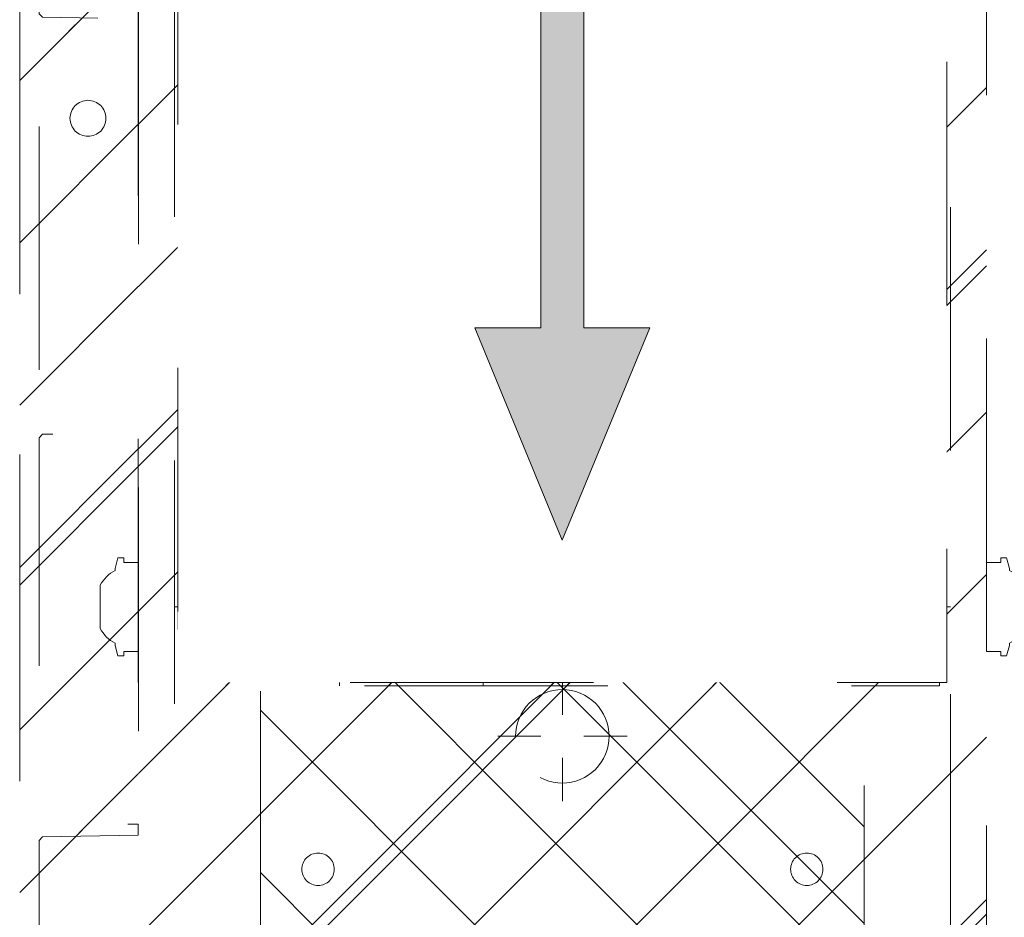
# Model space of a CAD drawing. Header units: inches. Extents: x -522 to -243, y -71 to 49.
# Tile 5 of 54: x -310.12 to -304.73, y -17.4 to -12.48. Entities that reach past the tile are written whole.
import ezdxf

# ---------------------------------------------------------------- set-up
doc = ezdxf.new("R2010")
doc.units = ezdxf.units.IN
doc.header["$LTSCALE"] = 32
doc.header["$MEASUREMENT"] = 0
doc.header["$PDMODE"] = 1
doc.header["$PDSIZE"] = -2
doc.linetypes.add('Dash Style-1', pattern=[0.083328, 0.041656, -0.041672])
for name, color, linetype, lineweight in [('Black', 7, 'Continuous', 18), ('DashLine', 7, 'Dash Style-1', 13), ('DashLineFill', 7, 'Dash Style-1', 13), ('Drawing', 7, 'Continuous', 18), ('Leg_Locator', 7, 'Continuous', 13), ('Metal-DeskStructure', 7, 'Continuous', 13), ('None', 7, 'Continuous', 18), ('SolidLine', 7, 'Continuous', 15)]:
    doc.layers.add(name, color=color, linetype=linetype, lineweight=lineweight)
doc.layers.add('Metal-Leg', color=7, linetype='Continuous', lineweight=18, true_color=0x4c4c4c)
doc.layers.add('Notes', color=1, linetype='Continuous', lineweight=18, true_color=0xff0000)
pattern_1 = [(45, (0, 0), (-1.613, 1.9357), []), (45, (-1.0608, 1.0608), (-0.472346, 0.416761), [])]

# ---------------------------------------------------------------- blocks, each defined once
blk = doc.blocks.new('Group-21')
at = {"layer": 'DashLine'}
for p, q in [((0.0002, -3.5827), (0.0002, -3.3465)), ((-0.1179, -3.7008), (-0.3541, -3.7008)), ((0.1183, -3.7008), (0.3545, -3.7008)), ((0.0002, -3.8189), (0.0002, -4.0551))]:
    blk.add_line(p, q, dxfattribs=at)
at = {"layer": 'DashLine', "flags": 128}
blk.add_lwpolyline([(-0.2557, -3.7008), (-0.2545, -3.6757), (-0.2508, -3.6509), (-0.2447, -3.6265), (-0.2362, -3.6029), (-0.2255, -3.5802), (-0.2126, -3.5586), (-0.1976, -3.5384), (-0.1808, -3.5198), (-0.1621, -3.503), (-0.142, -3.488), (-0.1204, -3.4751), (-0.0977, -3.4644), (-0.0741, -3.4559), (-0.0497, -3.4498), (-0.0249, -3.4461), (0.0002, -3.4449), (0.0253, -3.4461), (0.0501, -3.4498), (0.0745, -3.4559), (0.0981, -3.4644), (0.1208, -3.4751), (0.1424, -3.488), (0.1625, -3.503), (0.1812, -3.5198), (0.198, -3.5384), (0.213, -3.5586), (0.2259, -3.5802), (0.2366, -3.6029), (0.2451, -3.6265), (0.2512, -3.6509), (0.2549, -3.6757), (0.2561, -3.7008), (0.2549, -3.7259), (0.2512, -3.7507), (0.2451, -3.7751), (0.2366, -3.7987), (0.2259, -3.8214), (0.213, -3.843), (0.198, -3.8631), (0.1812, -3.8817), (0.1625, -3.8986), (0.1424, -3.9136), (0.1208, -3.9265), (0.0981, -3.9372), (0.0745, -3.9457), (0.0501, -3.9518), (0.0253, -3.9555), (0.0002, -3.9567), (-0.0249, -3.9555), (-0.0497, -3.9518), (-0.0741, -3.9457), (-0.0977, -3.9372), (-0.1204, -3.9265), (-0.142, -3.9136), (-0.1621, -3.8986), (-0.1808, -3.8817), (-0.1976, -3.8631), (-0.2126, -3.843), (-0.2255, -3.8214), (-0.2362, -3.7987), (-0.2447, -3.7751), (-0.2508, -3.7507), (-0.2545, -3.7259)], close=True, dxfattribs=at)
blk = doc.blocks.new('Group-27')
at = {"layer": 'DashLine'}
for p, q in [((0.0002, -5.9843), (0.0002, -5.748)), ((-0.1179, -6.1024), (-0.3541, -6.1024)), ((0.1183, -6.1024), (0.3545, -6.1024)), ((0.0002, -6.2205), (0.0002, -6.4567))]:
    blk.add_line(p, q, dxfattribs=at)
at = {"layer": 'DashLine', "flags": 128}
blk.add_lwpolyline([(-0.2557, -6.1024), (-0.2545, -6.0773), (-0.2508, -6.0524), (-0.2447, -6.0281), (-0.2362, -6.0044), (-0.2255, -5.9817), (-0.2126, -5.9602), (-0.1976, -5.94), (-0.1808, -5.9214), (-0.1621, -5.9045), (-0.142, -5.8896), (-0.1204, -5.8767), (-0.0977, -5.8659), (-0.0741, -5.8575), (-0.0497, -5.8514), (-0.0249, -5.8477), (0.0002, -5.8465), (0.0253, -5.8477), (0.0501, -5.8514), (0.0745, -5.8575), (0.0981, -5.8659), (0.1208, -5.8767), (0.1424, -5.8896), (0.1625, -5.9045), (0.1812, -5.9214), (0.198, -5.94), (0.213, -5.9602), (0.2259, -5.9817), (0.2366, -6.0044), (0.2451, -6.0281), (0.2512, -6.0524), (0.2549, -6.0773), (0.2561, -6.1024), (0.2549, -6.1274), (0.2512, -6.1523), (0.2451, -6.1766), (0.2366, -6.2003), (0.2259, -6.223), (0.213, -6.2445), (0.198, -6.2647), (0.1812, -6.2833), (0.1625, -6.3002), (0.1424, -6.3151), (0.1208, -6.3281), (0.0981, -6.3388), (0.0745, -6.3472), (0.0501, -6.3534), (0.0253, -6.357), (0.0002, -6.3583), (-0.0249, -6.357), (-0.0497, -6.3534), (-0.0741, -6.3472), (-0.0977, -6.3388), (-0.1204, -6.3281), (-0.142, -6.3151), (-0.1621, -6.3002), (-0.1808, -6.2833), (-0.1976, -6.2647), (-0.2126, -6.2445), (-0.2255, -6.223), (-0.2362, -6.2003), (-0.2447, -6.1766), (-0.2508, -6.1523), (-0.2545, -6.1274)], close=True, dxfattribs=at)
blk = doc.blocks.new('1BRPT9-Bracket (2D)')
at = {"layer": 'DashLineFill', "linetype": 'Continuous', "lineweight": 13}
h = blk.add_hatch(dxfattribs=at)
h.set_pattern_fill('Steel', color=253, style=0, pattern_type=2)
h.set_pattern_definition(pattern_1)
edge = h.paths.add_edge_path()
edge.add_line((-2.3221, -8.7402), (-2.3221, 8.7402))
edge.add_line((-2.3221, 8.7402), (1.6779, 8.7402))
edge.add_arc((1.6779, 8.4882), 0.252, 0, 90, ccw=False)
edge.add_line((1.9299, 8.4882), (1.9299, 7.4803))
edge.add_line((1.9299, 7.4803), (2.3236, 7.4611))
edge.add_line((2.3236, 7.4611), (2.3236, -7.4803))
edge.add_line((2.3236, -7.4803), (1.9299, -7.4803))
edge.add_line((1.9299, -7.4803), (1.9299, -8.4882))
edge.add_arc((1.6779, -8.4882), 0.252, -90, 0, ccw=False)
edge.add_line((1.6779, -8.7402), (-2.3221, -8.7402))
h = blk.add_hatch(dxfattribs=at)
h.set_pattern_fill('Steel', color=253, style=0, pattern_type=2)
h.set_pattern_definition(pattern_1)
h.paths.add_polyline_path([(-1.3378, -3.0211), (-1.3465, -3.0207), (-1.3551, -3.0194), (-1.3635, -3.0173), (-1.3717, -3.0144), (-1.3796, -3.0107), (-1.387, -3.0062), (-1.394, -3.001), (-1.4005, -2.9952), (-1.4063, -2.9888), (-1.4115, -2.9818), (-1.4159, -2.9743), (-1.4197, -2.9665), (-1.4226, -2.9583), (-1.4247, -2.9498), (-1.426, -2.9412), (-1.4264, -2.9326), (-1.426, -2.9239), (-1.4247, -2.9153), (-1.4226, -2.9069), (-1.4197, -2.8987), (-1.4159, -2.8908), (-1.4115, -2.8834), (-1.4063, -2.8764), (-1.4005, -2.8699), (-1.394, -2.8641), (-1.387, -2.8589), (-1.3796, -2.8544), (-1.3717, -2.8507), (-1.3635, -2.8478), (-1.3551, -2.8457), (-1.3465, -2.8444), (-1.3378, -2.844), (-1.3291, -2.8444), (-1.3205, -2.8457), (-1.3121, -2.8478), (-1.3039, -2.8507), (-1.2961, -2.8544), (-1.2886, -2.8589), (-1.2816, -2.8641), (-1.2752, -2.8699), (-1.2693, -2.8764), (-1.2642, -2.8834), (-1.2597, -2.8908), (-1.256, -2.8987), (-1.253, -2.9069), (-1.2509, -2.9153), (-1.2497, -2.9239), (-1.2492, -2.9326), (-1.2497, -2.9412), (-1.2509, -2.9498), (-1.253, -2.9583), (-1.256, -2.9665), (-1.2597, -2.9743), (-1.2642, -2.9818), (-1.2693, -2.9888), (-1.2752, -2.9952), (-1.2816, -3.001), (-1.2886, -3.0062), (-1.2961, -3.0107), (-1.3039, -3.0144), (-1.3121, -3.0173), (-1.3205, -3.0194), (-1.3291, -3.0207)])
h = blk.add_hatch(dxfattribs=at)
h.set_pattern_fill('Steel', color=253, style=0, pattern_type=2)
h.set_pattern_definition(pattern_1)
h.paths.add_polyline_path([(1.3393, -3.0211), (1.3307, -3.0207), (1.3221, -3.0194), (1.3136, -3.0173), (1.3054, -3.0144), (1.2976, -3.0107), (1.2901, -3.0062), (1.2832, -3.001), (1.2767, -2.9952), (1.2709, -2.9888), (1.2657, -2.9818), (1.2612, -2.9743), (1.2575, -2.9665), (1.2546, -2.9583), (1.2525, -2.9498), (1.2512, -2.9412), (1.2508, -2.9326), (1.2512, -2.9239), (1.2525, -2.9153), (1.2546, -2.9069), (1.2575, -2.8987), (1.2612, -2.8908), (1.2657, -2.8834), (1.2709, -2.8764), (1.2767, -2.8699), (1.2832, -2.8641), (1.2901, -2.8589), (1.2976, -2.8544), (1.3054, -2.8507), (1.3136, -2.8478), (1.3221, -2.8457), (1.3307, -2.8444), (1.3393, -2.844), (1.348, -2.8444), (1.3566, -2.8457), (1.3651, -2.8478), (1.3732, -2.8507), (1.3811, -2.8544), (1.3886, -2.8589), (1.3955, -2.8641), (1.402, -2.8699), (1.4078, -2.8764), (1.413, -2.8834), (1.4175, -2.8908), (1.4212, -2.8987), (1.4241, -2.9069), (1.4262, -2.9153), (1.4275, -2.9239), (1.4279, -2.9326), (1.4275, -2.9412), (1.4262, -2.9498), (1.4241, -2.9583), (1.4212, -2.9665), (1.4175, -2.9743), (1.413, -2.9818), (1.4078, -2.9888), (1.402, -2.9952), (1.3955, -3.001), (1.3886, -3.0062), (1.3811, -3.0107), (1.3732, -3.0144), (1.3651, -3.0173), (1.3566, -3.0194), (1.348, -3.0207)])
h = blk.add_hatch(dxfattribs=at)
h.set_pattern_fill('Steel', color=253, style=0, pattern_type=2)
h.set_pattern_definition(pattern_1)
h.paths.add_polyline_path([(-1.3378, -6.9188), (-1.3465, -6.9184), (-1.3551, -6.9171), (-1.3635, -6.915), (-1.3717, -6.912), (-1.3796, -6.9083), (-1.387, -6.9039), (-1.394, -6.8987), (-1.4005, -6.8928), (-1.4063, -6.8864), (-1.4115, -6.8794), (-1.4159, -6.872), (-1.4197, -6.8641), (-1.4226, -6.8559), (-1.4247, -6.8475), (-1.426, -6.8389), (-1.4264, -6.8302), (-1.426, -6.8215), (-1.4247, -6.8129), (-1.4226, -6.8045), (-1.4197, -6.7963), (-1.4159, -6.7884), (-1.4115, -6.781), (-1.4063, -6.774), (-1.4005, -6.7676), (-1.394, -6.7617), (-1.387, -6.7565), (-1.3796, -6.7521), (-1.3717, -6.7484), (-1.3635, -6.7454), (-1.3551, -6.7433), (-1.3465, -6.742), (-1.3378, -6.7416), (-1.3291, -6.742), (-1.3205, -6.7433), (-1.3121, -6.7454), (-1.3039, -6.7484), (-1.2961, -6.7521), (-1.2886, -6.7565), (-1.2816, -6.7617), (-1.2752, -6.7676), (-1.2693, -6.774), (-1.2642, -6.781), (-1.2597, -6.7884), (-1.256, -6.7963), (-1.253, -6.8045), (-1.2509, -6.8129), (-1.2497, -6.8215), (-1.2492, -6.8302), (-1.2497, -6.8389), (-1.2509, -6.8475), (-1.253, -6.8559), (-1.256, -6.8641), (-1.2597, -6.872), (-1.2642, -6.8794), (-1.2693, -6.8864), (-1.2752, -6.8928), (-1.2816, -6.8987), (-1.2886, -6.9039), (-1.2961, -6.9083), (-1.3039, -6.912), (-1.3121, -6.915), (-1.3205, -6.9171), (-1.3291, -6.9184)])
h = blk.add_hatch(dxfattribs=at)
h.set_pattern_fill('Steel', color=253, style=0, pattern_type=2)
h.set_pattern_definition(pattern_1)
h.paths.add_polyline_path([(1.3393, -6.9188), (1.3307, -6.9184), (1.3221, -6.9171), (1.3136, -6.915), (1.3054, -6.912), (1.2976, -6.9083), (1.2901, -6.9039), (1.2832, -6.8987), (1.2767, -6.8928), (1.2709, -6.8864), (1.2657, -6.8794), (1.2612, -6.872), (1.2575, -6.8641), (1.2546, -6.8559), (1.2525, -6.8475), (1.2512, -6.8389), (1.2508, -6.8302), (1.2512, -6.8215), (1.2525, -6.8129), (1.2546, -6.8045), (1.2575, -6.7963), (1.2612, -6.7884), (1.2657, -6.781), (1.2709, -6.774), (1.2767, -6.7676), (1.2832, -6.7617), (1.2901, -6.7565), (1.2976, -6.7521), (1.3054, -6.7484), (1.3136, -6.7454), (1.3221, -6.7433), (1.3307, -6.742), (1.3393, -6.7416), (1.348, -6.742), (1.3566, -6.7433), (1.3651, -6.7454), (1.3732, -6.7484), (1.3811, -6.7521), (1.3886, -6.7565), (1.3955, -6.7617), (1.402, -6.7676), (1.4078, -6.774), (1.413, -6.781), (1.4175, -6.7884), (1.4212, -6.7963), (1.4241, -6.8045), (1.4262, -6.8129), (1.4275, -6.8215), (1.4279, -6.8302), (1.4275, -6.8389), (1.4262, -6.8475), (1.4241, -6.8559), (1.4212, -6.8641), (1.4175, -6.872), (1.413, -6.8794), (1.4078, -6.8864), (1.402, -6.8928), (1.3955, -6.8987), (1.3886, -6.9039), (1.3811, -6.9083), (1.3732, -6.912), (1.3651, -6.915), (1.3566, -6.9171), (1.348, -6.9184)])
at = {"layer": 'DashLineFill'}
for p, q in [((-2.1252, 8.7402), (-2.1252, -8.7402)), ((2.1268, 7.4611), (2.1268, -7.4803))]:
    blk.add_line(p, q, dxfattribs=at)
at = {"layer": 'DashLineFill', "flags": 128}
blk.add_lwpolyline([(-2.3221, -8.7402), (-2.3221, 8.7402), (1.6779, 8.7402, -0.414214), (1.9299, 8.4882), (1.9299, 7.4803), (2.3236, 7.4611), (2.3236, -7.4803), (1.9299, -7.4803), (1.9299, -8.4882, -0.414214), (1.6779, -8.7402)], format="xyb", close=True, dxfattribs=at)
for points in [[(-1.3378, -3.0211), (-1.3465, -3.0207), (-1.3551, -3.0194), (-1.3635, -3.0173), (-1.3717, -3.0144), (-1.3796, -3.0107), (-1.387, -3.0062), (-1.394, -3.001), (-1.4005, -2.9952), (-1.4063, -2.9888), (-1.4115, -2.9818), (-1.4159, -2.9743), (-1.4197, -2.9665), (-1.4226, -2.9583), (-1.4247, -2.9498), (-1.426, -2.9412), (-1.4264, -2.9326), (-1.426, -2.9239), (-1.4247, -2.9153), (-1.4226, -2.9069), (-1.4197, -2.8987), (-1.4159, -2.8908), (-1.4115, -2.8834), (-1.4063, -2.8764), (-1.4005, -2.8699), (-1.394, -2.8641), (-1.387, -2.8589), (-1.3796, -2.8544), (-1.3717, -2.8507), (-1.3635, -2.8478), (-1.3551, -2.8457), (-1.3465, -2.8444), (-1.3378, -2.844), (-1.3291, -2.8444), (-1.3205, -2.8457), (-1.3121, -2.8478), (-1.3039, -2.8507), (-1.2961, -2.8544), (-1.2886, -2.8589), (-1.2816, -2.8641), (-1.2752, -2.8699), (-1.2693, -2.8764), (-1.2642, -2.8834), (-1.2597, -2.8908), (-1.256, -2.8987), (-1.253, -2.9069), (-1.2509, -2.9153), (-1.2497, -2.9239), (-1.2492, -2.9326), (-1.2497, -2.9412), (-1.2509, -2.9498), (-1.253, -2.9583), (-1.256, -2.9665), (-1.2597, -2.9743), (-1.2642, -2.9818), (-1.2693, -2.9888), (-1.2752, -2.9952), (-1.2816, -3.001), (-1.2886, -3.0062), (-1.2961, -3.0107), (-1.3039, -3.0144), (-1.3121, -3.0173), (-1.3205, -3.0194), (-1.3291, -3.0207)], [(1.3393, -3.0211), (1.3307, -3.0207), (1.3221, -3.0194), (1.3136, -3.0173), (1.3054, -3.0144), (1.2976, -3.0107), (1.2901, -3.0062), (1.2832, -3.001), (1.2767, -2.9952), (1.2709, -2.9888), (1.2657, -2.9818), (1.2612, -2.9743), (1.2575, -2.9665), (1.2546, -2.9583), (1.2525, -2.9498), (1.2512, -2.9412), (1.2508, -2.9326), (1.2512, -2.9239), (1.2525, -2.9153), (1.2546, -2.9069), (1.2575, -2.8987), (1.2612, -2.8908), (1.2657, -2.8834), (1.2709, -2.8764), (1.2767, -2.8699), (1.2832, -2.8641), (1.2901, -2.8589), (1.2976, -2.8544), (1.3054, -2.8507), (1.3136, -2.8478), (1.3221, -2.8457), (1.3307, -2.8444), (1.3393, -2.844), (1.348, -2.8444), (1.3566, -2.8457), (1.3651, -2.8478), (1.3732, -2.8507), (1.3811, -2.8544), (1.3886, -2.8589), (1.3955, -2.8641), (1.402, -2.8699), (1.4078, -2.8764), (1.413, -2.8834), (1.4175, -2.8908), (1.4212, -2.8987), (1.4241, -2.9069), (1.4262, -2.9153), (1.4275, -2.9239), (1.4279, -2.9326), (1.4275, -2.9412), (1.4262, -2.9498), (1.4241, -2.9583), (1.4212, -2.9665), (1.4175, -2.9743), (1.413, -2.9818), (1.4078, -2.9888), (1.402, -2.9952), (1.3955, -3.001), (1.3886, -3.0062), (1.3811, -3.0107), (1.3732, -3.0144), (1.3651, -3.0173), (1.3566, -3.0194), (1.348, -3.0207)], [(-1.3378, -6.9188), (-1.3465, -6.9184), (-1.3551, -6.9171), (-1.3635, -6.915), (-1.3717, -6.912), (-1.3796, -6.9083), (-1.387, -6.9039), (-1.394, -6.8987), (-1.4005, -6.8928), (-1.4063, -6.8864), (-1.4115, -6.8794), (-1.4159, -6.872), (-1.4197, -6.8641), (-1.4226, -6.8559), (-1.4247, -6.8475), (-1.426, -6.8389), (-1.4264, -6.8302), (-1.426, -6.8215), (-1.4247, -6.8129), (-1.4226, -6.8045), (-1.4197, -6.7963), (-1.4159, -6.7884), (-1.4115, -6.781), (-1.4063, -6.774), (-1.4005, -6.7676), (-1.394, -6.7617), (-1.387, -6.7565), (-1.3796, -6.7521), (-1.3717, -6.7484), (-1.3635, -6.7454), (-1.3551, -6.7433), (-1.3465, -6.742), (-1.3378, -6.7416), (-1.3291, -6.742), (-1.3205, -6.7433), (-1.3121, -6.7454), (-1.3039, -6.7484), (-1.2961, -6.7521), (-1.2886, -6.7565), (-1.2816, -6.7617), (-1.2752, -6.7676), (-1.2693, -6.774), (-1.2642, -6.781), (-1.2597, -6.7884), (-1.256, -6.7963), (-1.253, -6.8045), (-1.2509, -6.8129), (-1.2497, -6.8215), (-1.2492, -6.8302), (-1.2497, -6.8389), (-1.2509, -6.8475), (-1.253, -6.8559), (-1.256, -6.8641), (-1.2597, -6.872), (-1.2642, -6.8794), (-1.2693, -6.8864), (-1.2752, -6.8928), (-1.2816, -6.8987), (-1.2886, -6.9039), (-1.2961, -6.9083), (-1.3039, -6.912), (-1.3121, -6.915), (-1.3205, -6.9171), (-1.3291, -6.9184)], [(1.3393, -6.9188), (1.3307, -6.9184), (1.3221, -6.9171), (1.3136, -6.915), (1.3054, -6.912), (1.2976, -6.9083), (1.2901, -6.9039), (1.2832, -6.8987), (1.2767, -6.8928), (1.2709, -6.8864), (1.2657, -6.8794), (1.2612, -6.872), (1.2575, -6.8641), (1.2546, -6.8559), (1.2525, -6.8475), (1.2512, -6.8389), (1.2508, -6.8302), (1.2512, -6.8215), (1.2525, -6.8129), (1.2546, -6.8045), (1.2575, -6.7963), (1.2612, -6.7884), (1.2657, -6.781), (1.2709, -6.774), (1.2767, -6.7676), (1.2832, -6.7617), (1.2901, -6.7565), (1.2976, -6.7521), (1.3054, -6.7484), (1.3136, -6.7454), (1.3221, -6.7433), (1.3307, -6.742), (1.3393, -6.7416), (1.348, -6.742), (1.3566, -6.7433), (1.3651, -6.7454), (1.3732, -6.7484), (1.3811, -6.7521), (1.3886, -6.7565), (1.3955, -6.7617), (1.402, -6.7676), (1.4078, -6.774), (1.413, -6.781), (1.4175, -6.7884), (1.4212, -6.7963), (1.4241, -6.8045), (1.4262, -6.8129), (1.4275, -6.8215), (1.4279, -6.8302), (1.4275, -6.8389), (1.4262, -6.8475), (1.4241, -6.8559), (1.4212, -6.8641), (1.4175, -6.872), (1.413, -6.8794), (1.4078, -6.8864), (1.402, -6.8928), (1.3955, -6.8987), (1.3886, -6.9039), (1.3811, -6.9083), (1.3732, -6.912), (1.3651, -6.915), (1.3566, -6.9171), (1.348, -6.9184)]]:
    blk.add_lwpolyline(points, close=True, dxfattribs=at)
at = {"layer": 'DashLineFill', "linetype": 'Continuous', "lineweight": 5}
for p in [(0.0002, -3.7008), (0.0002, -6.1024)]:
    blk.add_point(p, dxfattribs=at)
at = {"layer": 'Metal-DeskStructure', "color": 7}
for name in ['Group-21', 'Group-27']:
    blk.add_blockref(name, (0, 0), dxfattribs=at)
blk = doc.blocks.new('1BRPT8_Cover (2D)')
at = {"layer": 'DashLineFill', "linetype": 'Continuous', "lineweight": 13}
h = blk.add_hatch(dxfattribs=at)
h.set_pattern_fill('Steel', color=253, style=0, pattern_type=2)
h.set_pattern_definition(pattern_1)
h.paths.add_polyline_path([(-1.5945, -8.7638), (-2.3228, -8.7638), (-2.3228, -8.7511), (-2.8261, -8.7423), (-2.8664, -8.7028), (-2.8664, -6.673), (-2.8472, -6.6533), (-2.3228, -6.6441), (-2.3228, -6.5842), (-2.8472, -6.5751), (-2.8664, -6.5554), (-2.8664, -4.4682), (-2.8472, -4.4486), (-2.3228, -4.4394), (-2.3228, -4.3795), (-2.8472, -4.3703), (-2.8664, -4.3507), (-2.8664, -2.2635), (-2.8472, -2.2438), (-2.3228, -2.2347), (-2.3228, -2.1748), (-2.8472, -2.1656), (-2.8664, -2.1459), (-2.8664, -0.0588), (-2.8472, -0.0391), (-2.3228, -0.03), (-2.3228, 0.03), (-2.8472, 0.0391), (-2.8664, 0.0588), (-2.8664, 2.1459), (-2.8472, 2.1656), (-2.3228, 2.1748), (-2.3228, 2.2347), (-2.8472, 2.2438), (-2.8664, 2.2635), (-2.8664, 4.3507), (-2.8472, 4.3703), (-2.3228, 4.3795), (-2.3228, 4.4394), (-2.8472, 4.4486), (-2.8664, 4.4682), (-2.8655, 6.5554), (-2.8472, 6.5751), (-2.3228, 6.5842), (-2.3228, 6.6441), (-2.8472, 6.6533), (-2.8664, 6.673), (-2.8664, 8.7028), (-2.8261, 8.7423), (-1.5945, 8.7638), (-1.5945, 8.8583), (-2.9724, 8.8583), (-2.9724, -8.8583), (-1.5945, -8.8583)])
h = blk.add_hatch(dxfattribs=at)
h.set_pattern_fill('Steel', color=253, style=0, pattern_type=2)
h.set_pattern_definition(pattern_1)
h.paths.add_polyline_path([(-2.3228, 8.8583), (-2.3228, -8.8583), (-2.9724, -8.8583), (-2.9724, 8.8583)])
at = {"layer": 'DashLineFill', "flags": 128}
for points in [[(-1.5945, -8.7638), (-2.3228, -8.7638), (-2.3228, -8.7511), (-2.8261, -8.7423), (-2.8664, -8.7028), (-2.8664, -6.673), (-2.8472, -6.6533), (-2.3228, -6.6441), (-2.3228, -6.5842), (-2.8472, -6.5751), (-2.8664, -6.5554), (-2.8664, -4.4682), (-2.8472, -4.4486), (-2.3228, -4.4394), (-2.3228, -4.3795), (-2.8472, -4.3703), (-2.8664, -4.3507), (-2.8664, -2.2635), (-2.8472, -2.2438), (-2.3228, -2.2347), (-2.3228, -2.1748), (-2.8472, -2.1656), (-2.8664, -2.1459), (-2.8664, -0.0588), (-2.8472, -0.0391), (-2.3228, -0.03), (-2.3228, 0.03), (-2.8472, 0.0391), (-2.8664, 0.0588), (-2.8664, 2.1459), (-2.8472, 2.1656), (-2.3228, 2.1748), (-2.3228, 2.2347), (-2.8472, 2.2438), (-2.8664, 2.2635), (-2.8664, 4.3507), (-2.8472, 4.3703), (-2.3228, 4.3795), (-2.3228, 4.4394), (-2.8472, 4.4486), (-2.8664, 4.4682), (-2.8655, 6.5554), (-2.8472, 6.5751), (-2.3228, 6.5842), (-2.3228, 6.6441), (-2.8472, 6.6533), (-2.8664, 6.673), (-2.8664, 8.7028), (-2.8261, 8.7423), (-1.5945, 8.7638), (-1.5945, 8.8583), (-2.9724, 8.8583), (-2.9724, -8.8583), (-1.5945, -8.8583)], [(-2.3228, 8.8583), (-2.3228, -8.8583), (-2.9724, -8.8583), (-2.9724, 8.8583)]]:
    blk.add_lwpolyline(points, close=True, dxfattribs=at)
at = {"layer": 'SolidLine', "flags": 128}
blk.add_lwpolyline([(-2.5, -2.7185), (-2.5005, -2.7282), (-2.5019, -2.7377), (-2.5042, -2.7471), (-2.5075, -2.7562), (-2.5116, -2.7649), (-2.5166, -2.7732), (-2.5223, -2.7809), (-2.5288, -2.7881), (-2.536, -2.7946), (-2.5437, -2.8003), (-2.552, -2.8053), (-2.5608, -2.8094), (-2.5699, -2.8127), (-2.5792, -2.815), (-2.5888, -2.8165), (-2.5984, -2.8169), (-2.6081, -2.8165), (-2.6176, -2.815), (-2.627, -2.8127), (-2.6361, -2.8094), (-2.6448, -2.8053), (-2.6531, -2.8003), (-2.6609, -2.7946), (-2.668, -2.7881), (-2.6745, -2.7809), (-2.6803, -2.7732), (-2.6852, -2.7649), (-2.6894, -2.7562), (-2.6926, -2.7471), (-2.695, -2.7377), (-2.6964, -2.7282), (-2.6969, -2.7185), (-2.6964, -2.7089), (-2.695, -2.6993), (-2.6926, -2.6899), (-2.6894, -2.6808), (-2.6852, -2.6721), (-2.6803, -2.6638), (-2.6745, -2.6561), (-2.668, -2.6489), (-2.6609, -2.6424), (-2.6531, -2.6367), (-2.6448, -2.6317), (-2.6361, -2.6276), (-2.627, -2.6243), (-2.6176, -2.622), (-2.6081, -2.6206), (-2.5984, -2.6201), (-2.5888, -2.6206), (-2.5792, -2.622), (-2.5699, -2.6243), (-2.5608, -2.6276), (-2.552, -2.6317), (-2.5437, -2.6367), (-2.536, -2.6424), (-2.5288, -2.6489), (-2.5223, -2.6561), (-2.5166, -2.6638), (-2.5116, -2.6721), (-2.5075, -2.6808), (-2.5042, -2.6899), (-2.5019, -2.6993), (-2.5005, -2.7089)], close=True, dxfattribs=at)
blk = doc.blocks.new('Group-13')
at = {"layer": 'DashLineFill', "linetype": 'Continuous', "lineweight": 13}
h = blk.add_hatch(dxfattribs=at)
h.set_pattern_fill('Steel', color=253, style=0, pattern_type=2)
h.set_pattern_definition(pattern_1)
h.paths.add_polyline_path([(-2.0669, 1.3976), (2.0669, 1.3976), (2.0669, 0.1378), (2.1063, 0.1378), (2.1063, -0.1378), (2.0669, -0.1378), (2.0669, -5.2756), (2.1063, -5.2756), (2.1063, -5.5512), (2.0669, -5.5512), (2.0669, -5.8268), (-2.0669, -5.8268), (-2.0669, -5.5512), (-2.1063, -5.5512), (-2.1063, -5.2756), (-2.0669, -5.2756), (-2.0669, -0.1378), (-2.1063, -0.1378), (-2.1063, 0.1378), (-2.0669, 0.1378)])
at = {"layer": 'DashLineFill', "flags": 128}
blk.add_lwpolyline([(-2.0669, 1.3976), (2.0669, 1.3976), (2.0669, 0.1378), (2.1063, 0.1378), (2.1063, -0.1378), (2.0669, -0.1378), (2.0669, -5.2756), (2.1063, -5.2756), (2.1063, -5.5512), (2.0669, -5.5512), (2.0669, -5.8268), (-2.0669, -5.8268), (-2.0669, -5.5512), (-2.1063, -5.5512), (-2.1063, -5.2756), (-2.0669, -5.2756), (-2.0669, -0.1378), (-2.1063, -0.1378), (-2.1063, 0.1378), (-2.0669, 0.1378)], close=True, dxfattribs=at)
at = {"layer": 'SolidLine', "flags": 128}
blk.add_lwpolyline([(-1.2205, -5.8268), (-1.2205, -5.1826), (-0.4331, -5.1826), (-0.4331, -5.8268)], dxfattribs=at)
at = {"layer": 'SolidLine', "linetype": 'Continuous', "lineweight": 5}
blk.add_point((0, 0), dxfattribs=at)
blk = doc.blocks.new('TL14_upper_leg (2D)')
at = {"layer": 'DashLine', "flags": 128}
blk.add_lwpolyline([(0, 1.2205), (0.1196, 1.2146), (0.2381, 1.197), (0.3543, 1.1679), (0.4671, 1.1276), (0.5753, 1.0764), (0.6781, 1.0148), (0.7743, 0.9434), (0.863, 0.863), (0.9434, 0.7743), (1.0148, 0.6781), (1.0764, 0.5753), (1.1276, 0.4671), (1.1679, 0.3543), (1.197, 0.2381), (1.2146, 0.1196), (1.2205, 0), (1.2146, -0.1196), (1.197, -0.2381), (1.1679, -0.3543), (1.1276, -0.4671), (1.0764, -0.5753), (1.0148, -0.6781), (0.9434, -0.7743), (0.863, -0.863), (0.7743, -0.9434), (0.6781, -1.0148), (0.5753, -1.0764), (0.4671, -1.1276), (0.3543, -1.1679), (0.2381, -1.197), (0.1196, -1.2146), (0, -1.2205), (-0.1196, -1.2146), (-0.2381, -1.197), (-0.3543, -1.1679), (-0.4671, -1.1276), (-0.5753, -1.0764), (-0.6781, -1.0148), (-0.7743, -0.9434), (-0.863, -0.863), (-0.9434, -0.7743), (-1.0148, -0.6781), (-1.0764, -0.5753), (-1.1276, -0.4671), (-1.1679, -0.3543), (-1.197, -0.2381), (-1.2146, -0.1196), (-1.2205, 0), (-1.2146, 0.1196), (-1.197, 0.2381), (-1.1679, 0.3543), (-1.1276, 0.4671), (-1.0764, 0.5753), (-1.0148, 0.6781), (-0.9434, 0.7743), (-0.863, 0.863), (-0.7743, 0.9434), (-0.6781, 1.0148), (-0.5753, 1.0764), (-0.4671, 1.1276), (-0.3543, 1.1679), (-0.2381, 1.197), (-0.1196, 1.2146)], close=True, dxfattribs=at)
at = {"layer": 'Metal-Leg', "linetype": 'Continuous', "lineweight": 5}
blk.add_point((0, 0), dxfattribs=at)
blk.add_point((0, 0), dxfattribs=at)
at = {"layer": 'Notes'}
for p, q in [((-2.126, 0), (2.126, 0)), ((-2.126, -5.3937), (2.126, -5.3937))]:
    blk.add_line(p, q, dxfattribs=at)
at = {"layer": 'SolidLine', "flags": 128}
for points in [[(-2.3228, 0.2437), (-2.4016, 0.2437), (-2.4016, 0.2677), (-2.4341, 0.2677), (-2.4493, 0.2108), (-2.4493, 0.1992, 0.157975), (-2.5315, 0.1181), (-2.5315, -0.1181, 0.156027), (-2.4493, -0.1991), (-2.4493, -0.2108), (-2.4341, -0.2677), (-2.4016, -0.2677), (-2.4016, -0.2437), (-2.3228, -0.2437)], [(2.3228, 0.2437), (2.4016, 0.2437), (2.4016, 0.2677), (2.4341, 0.2677), (2.4493, 0.2108), (2.4493, 0.1992, -0.157975), (2.5315, 0.1181), (2.5315, -0.1181, -0.156027), (2.4493, -0.1991), (2.4493, -0.2108), (2.4341, -0.2677), (2.4016, -0.2677), (2.4016, -0.2437), (2.3228, -0.2437)], [(-2.3228, -5.15), (-2.4016, -5.15), (-2.4016, -5.126), (-2.4341, -5.126), (-2.4493, -5.1829), (-2.4493, -5.1945, 0.157975), (-2.5315, -5.2756), (-2.5315, -5.5118, 0.156027), (-2.4493, -5.5928), (-2.4493, -5.6045), (-2.4341, -5.6614), (-2.4016, -5.6614), (-2.4016, -5.6374), (-2.3228, -5.6374)], [(2.3228, -5.15), (2.4016, -5.15), (2.4016, -5.126), (2.4341, -5.126), (2.4493, -5.1829), (2.4493, -5.1945, -0.157975), (2.5315, -5.2756), (2.5315, -5.5118, -0.156027), (2.4493, -5.5928), (2.4493, -5.6045), (2.4341, -5.6614), (2.4016, -5.6614), (2.4016, -5.6374), (2.3228, -5.6374)]]:
    blk.add_lwpolyline(points, format="xyb", close=True, dxfattribs=at)
at = {"layer": 'DashLine', "color": 7}
blk.add_blockref('Group-13', (0, 0), dxfattribs=at)
blk = doc.blocks.new('1BRPT0-T_Foot (2D)')
at = {"layer": 'DashLineFill', "linetype": 'Continuous', "lineweight": 13}
h = blk.add_hatch(dxfattribs=at)
h.set_pattern_fill('Steel', color=253, style=0, pattern_type=2)
h.set_pattern_definition(pattern_1)
edge = h.paths.add_edge_path()
edge.add_arc((-11.5079, 1.1535), 0.5, 90, 180, ccw=False)
edge.add_line((-11.5079, 1.6535), (11.5079, 1.6535))
edge.add_arc((11.5079, 1.1535), 0.5, 0, 90, ccw=False)
edge.add_line((12.0079, 1.1535), (12.0079, -1.1535))
edge.add_arc((11.5079, -1.1535), 0.5, 270, 360, ccw=False)
edge.add_line((11.5079, -1.6535), (-11.5079, -1.6535))
edge.add_arc((-11.5079, -1.1535), 0.5, 180, 270, ccw=False)
edge.add_line((-12.0079, -1.1535), (-12.0079, 1.1535))
at = {"layer": 'DashLineFill', "flags": 128}
blk.add_lwpolyline([(-12.0079, 1.1535, -0.414214), (-11.5079, 1.6535), (11.5079, 1.6535, -0.414214), (12.0079, 1.1535), (12.0079, -1.1535, -0.414214), (11.5079, -1.6535), (-11.5079, -1.6535, -0.414214), (-12.0079, -1.1535)], format="xyb", close=True, dxfattribs=at)
blk = doc.blocks.new('Group-39')
at = {"layer": 'Metal-DeskStructure', "linetype": 'Continuous', "lineweight": 0, "true_color": 0xff0000}
blk.add_hatch(color=1, dxfattribs=at).paths.add_polyline_path([(0.7234, -0.3951), (1.0679, -0.4834), (1.0404, -0.5852), (1.0078, -0.6808), (0.9701, -0.7702), (0.9274, -0.8533), (0.8797, -0.9302), (0.8269, -1.0008), (0.7691, -1.0652), (0.7062, -1.1234), (0.639, -1.175), (0.5682, -1.2197), (0.4938, -1.2575), (0.4158, -1.2885), (0.3342, -1.3125), (0.249, -1.3297), (0.1602, -1.3401), (0.0678, -1.3435), (-0.0276, -1.3408), (-0.1185, -1.3328), (-0.2047, -1.3194), (-0.2865, -1.3007), (-0.3637, -1.2766), (-0.4363, -1.2472), (-0.5044, -1.2125), (-0.5679, -1.1723), (-0.6273, -1.1272), (-0.683, -1.0772), (-0.735, -1.0225), (-0.7834, -0.963), (-0.8282, -0.8987), (-0.8692, -0.8296), (-0.9066, -0.7558), (-0.9403, -0.6771), (-0.9702, -0.5954), (-0.9962, -0.5121), (-1.0181, -0.4273), (-1.036, -0.341), (-1.05, -0.2532), (-1.0599, -0.1638), (-1.0659, -0.073), (-1.0679, 0.0194), (-1.0657, 0.1192), (-1.059, 0.2158), (-1.0479, 0.3092), (-1.0324, 0.3994), (-1.0124, 0.4863), (-0.988, 0.57), (-0.9591, 0.6505), (-0.9258, 0.7277), (-0.8884, 0.8011), (-0.8472, 0.8699), (-0.8023, 0.9341), (-0.7536, 0.9938), (-0.7011, 1.0489), (-0.6448, 1.0994), (-0.5848, 1.1454), (-0.521, 1.1869), (-0.4545, 1.2236), (-0.3864, 1.2554), (-0.3166, 1.2823), (-0.2452, 1.3043), (-0.1721, 1.3215), (-0.0974, 1.3337), (-0.021, 1.3411), (0.0571, 1.3435), (0.1449, 1.3404), (0.2291, 1.3313), (0.3098, 1.316), (0.3869, 1.2945), (0.4604, 1.267), (0.5303, 1.2333), (0.5966, 1.1935), (0.6594, 1.1476), (0.718, 1.0961), (0.772, 1.0397), (0.8214, 0.9784), (0.8662, 0.9121), (0.9063, 0.8409), (0.9419, 0.7647), (0.9728, 0.6835), (0.999, 0.5975), (0.6545, 0.5157), (0.6335, 0.5853), (0.6102, 0.6501), (0.5846, 0.71), (0.5568, 0.765), (0.5268, 0.8151), (0.4945, 0.8603), (0.4599, 0.9006), (0.4231, 0.936), (0.3839, 0.9669), (0.3423, 0.9937), (0.2982, 1.0164), (0.2516, 1.0349), (0.2026, 1.0494), (0.1512, 1.0597), (0.0973, 1.0659), (0.0409, 1.0679), (-0.0239, 1.0656), (-0.0861, 1.0588), (-0.1454, 1.0474), (-0.2021, 1.0314), (-0.2561, 1.0109), (-0.3073, 0.9859), (-0.3558, 0.9562), (-0.4015, 0.922), (-0.4443, 0.884), (-0.4838, 0.8428), (-0.5199, 0.7985), (-0.5528, 0.751), (-0.5824, 0.7004), (-0.6086, 0.6466), (-0.6316, 0.5897), (-0.6513, 0.5297), (-0.6682, 0.4678), (-0.6829, 0.4054), (-0.6953, 0.3426), (-0.7054, 0.2794), (-0.7133, 0.2156), (-0.7189, 0.1514), (-0.7223, 0.0867), (-0.7234, 0.0215), (-0.7221, -0.0614), (-0.718, -0.1416), (-0.7112, -0.2192), (-0.7016, -0.2942), (-0.6894, -0.3664), (-0.6744, -0.4361), (-0.6567, -0.503), (-0.6362, -0.5673), (-0.6129, -0.6283), (-0.5865, -0.6853), (-0.5571, -0.7383), (-0.5247, -0.7873), (-0.4892, -0.8324), (-0.4506, -0.8734), (-0.409, -0.9105), (-0.3644, -0.9436), (-0.3178, -0.9727), (-0.2702, -0.998), (-0.2216, -1.0193), (-0.1721, -1.0368), (-0.1216, -1.0504), (-0.0702, -1.0601), (-0.0178, -1.066), (0.0355, -1.0679), (0.0997, -1.0653), (0.1613, -1.0573), (0.2204, -1.0441), (0.2769, -1.0255), (0.331, -1.0017), (0.3825, -0.9725), (0.4315, -0.9381), (0.478, -0.8984), (0.5214, -0.8534), (0.5611, -0.8033), (0.5973, -0.7481), (0.6298, -0.6878), (0.6586, -0.6223), (0.6839, -0.5517), (0.7055, -0.4759)])
at = {"layer": 'Metal-DeskStructure', "color": 7}
blk.add_open_spline([(0.7234, -0.3951), (0.8957, -0.4392), (1.0679, -0.4834), (0.9678, -0.9032), (0.4446, -1.3435), (-0.323, -1.3435), (-0.8128, -1.0012), (-1.0679, -0.3531), (-1.0679, 0.4252), (-0.7837, 1.0302), (-0.2584, 1.3435), (0.4155, 1.3435), (0.9032, 0.9516), (0.999, 0.5975), (0.8268, 0.5566), (0.6545, 0.5157), (0.5749, 0.8042), (0.2713, 1.0679), (-0.2239, 1.0679), (-0.5792, 0.7762), (-0.7234, 0.2831), (-0.7234, -0.3154), (-0.549, -0.8192), (-0.1798, -1.0679), (0.2971, -1.0679), (0.6588, -0.7288), (0.7234, -0.3951)], degree=2, knots=[0, 0, 0, 0.015703, 0.015703, 0.053822, 0.09194, 0.131475, 0.171009, 0.210543, 0.253619, 0.296696, 0.339772, 0.388729, 0.437686, 0.437686, 0.461308, 0.461308, 0.501245, 0.541181, 0.58709, 0.632998, 0.678906, 0.73804, 0.797173, 0.856306, 0.928153, 1, 1, 1], dxfattribs=at)
blk = doc.blocks.new('SlateLegLocator-C')
at = {"color": 255, "linetype": 'Dash Style-1', "lineweight": 5}
blk.add_wipeout([(-2.1063, 1.378), (2.1063, 1.378), (2.1063, -5.8071), (-2.1063, -5.8071)], dxfattribs=at).dxf.layer = 'Black'
at = {"layer": 'Leg_Locator', "linetype": 'Continuous', "lineweight": 0, "true_color": 0xff0000}
h = blk.add_hatch(color=1, dxfattribs=at)
edge = h.paths.add_edge_path()
edge.add_line((0, -5.0276), (-0.4795, -3.8661))
edge.add_line((-0.4795, -3.8661), (-0.1181, -3.8661))
edge.add_line((-0.1181, -3.8661), (-0.1181, -1.3722))
edge.add_arc((0, -0.1575), 1.2205, 264.4466, 275.5534)
edge.add_line((0.1181, -1.3722), (0.1181, -3.8661))
edge.add_line((0.1181, -3.8661), (0.4795, -3.8661))
edge.add_line((0.4795, -3.8661), (0, -5.0276))
at = {"layer": 'Black', "linetype": 'Dash Style-1', "lineweight": 5, "flags": 128}
blk.add_lwpolyline([(-2.1063, 1.378), (2.1063, 1.378), (2.1063, -5.8071), (-2.1063, -5.8071)], close=True, dxfattribs=at)
at = {"layer": 'Black', "linetype": 'Continuous', "lineweight": 5}
blk.add_point((0, 0), dxfattribs=at)
at = {"layer": 'Leg_Locator', "flags": 128}
blk.add_lwpolyline([(0, -5.0276), (-0.4795, -3.8661), (-0.1181, -3.8661), (-0.1181, -1.3722, 0.048501), (0.1181, -1.3722), (0.1181, -3.8661), (0.4795, -3.8661)], format="xyb", close=True, dxfattribs=at)
at = {"layer": 'Metal-DeskStructure', "color": 1, "linetype": 'Continuous', "lineweight": 5, "true_color": 0xff0000}
blk.add_point((0, 0), dxfattribs=at)
at = {"layer": 'Metal-DeskStructure', "color": 7}
blk.add_blockref('Group-39', (0, 0), dxfattribs=at)
blk = doc.blocks.new('Group-41')
at = {"layer": 'SolidLine', "color": 7, "rotation": 90}
for name in ['1BRPT9-Bracket (2D)', 'TL14_upper_leg (2D)', '1BRPT8_Cover (2D)']:
    blk.add_blockref(name, (9.2126, -57.5984), dxfattribs=at)
at = {"layer": 'SolidLine', "color": 7}
blk.add_blockref('1BRPT0-T_Foot (2D)', (9.2126, -57.5984), dxfattribs=at)
at = {"layer": 'Notes', "color": 7, "rotation": 90}
blk.add_blockref('SlateLegLocator-C', (9.2126, -57.5984), dxfattribs=at)
blk = doc.blocks.new('SL Huddle Table (2D)')
at = {"layer": 'None'}
blk.add_blockref('Group-41', (0, 0), dxfattribs=at)
at = {"layer": 'Drawing', "color": 0, "flags": 1}
for tag in ['Tag', 'Catalog', 'Option1', 'Option2', 'Option3', 'Option4', 'Option5', 'Option6', 'Option7', 'Option8', 'Option9', 'Option10', 'Option11', 'Option12', 'Custom', 'FinishGroup', 'Discount', 'Item2', 'Item3', 'Item6', 'Item8', 'Item9', 'Item10', 'Item12', 'Item13', 'Item16', 'Item18', 'Item19', 'Item20', 'Item21', 'Item22', 'Item23', 'Item24', 'Item25', 'Item1', 'Item4', 'Item5', 'Item7', 'Item11', 'Item14', 'Item15', 'Item17']:
    blk.add_attdef(tag, (34.3176, -16.332), '', height=0.00709, dxfattribs=at)

msp = doc.modelspace()

# ---------------------------------------------------------------- block references
at = {"layer": 'Drawing', "rotation": 270}
msp.add_blockref('SL Huddle Table (2D)', (-249.5512, -1.093), dxfattribs=at)

doc.saveas('drawing.dxf')
